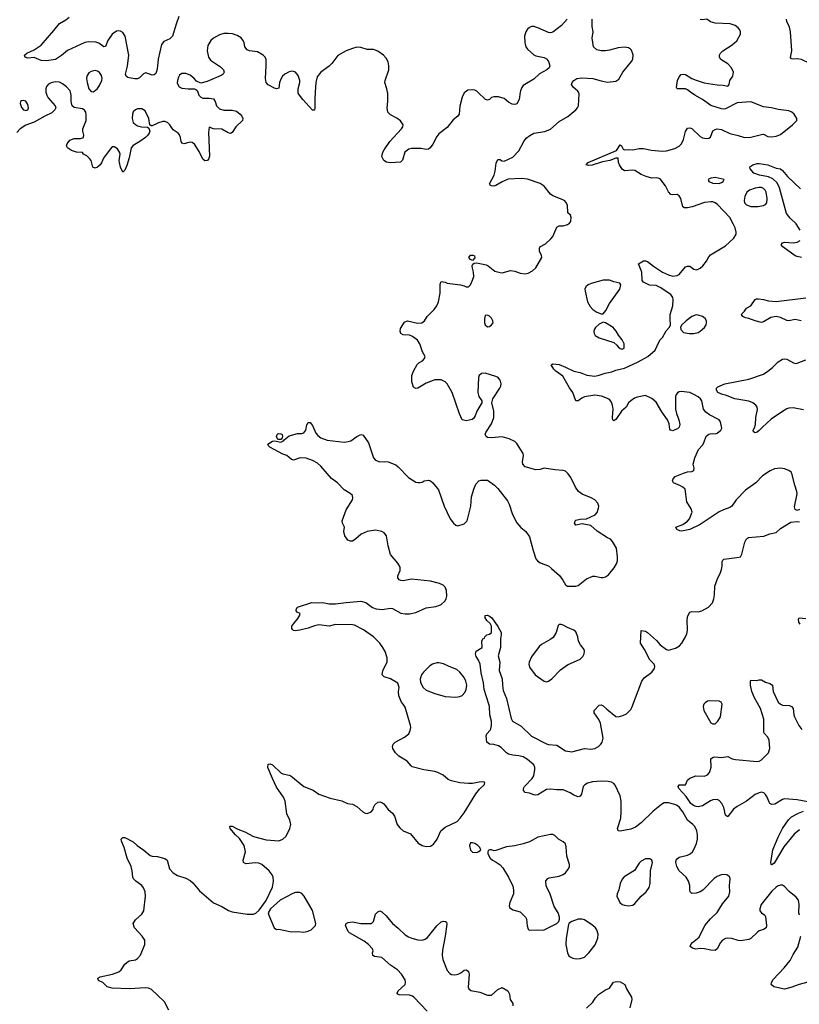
# Model space of a CAD drawing. Header units: inches. Extents: x 1603819 to 1745079, y 385938 to 533966.
# Tile 144 of 256: x 1618693 to 1626090, y 471343 to 480686. Entities that reach past the tile are written whole.
import ezdxf

# ---------------------------------------------------------------- set-up
doc = ezdxf.new("R2010")
doc.units = ezdxf.units.IN
doc.header["$MEASUREMENT"] = 0
for name, color, linetype in [('B6417', 7, 'Continuous'), ('B6418', 7, 'Continuous'), ('B6427', 7, 'Continuous'), ('B6428', 7, 'Continuous')]:
    doc.layers.add(name, color=color, linetype=linetype)

msp = doc.modelspace()

# ---------------------------------------------------------------- linework, layer by layer
at = {"layer": 'B6417', "color": 5, "elevation": 480}
for points in [[(1618941.3, 480000), (1618949.3, 479969.3), (1618964.2, 479944.2), (1619030.6, 479870), (1619036.3, 479850), (1619027.3, 479830), (1618997.7, 479802.3), (1618930, 479771.2), (1618830, 479715.6), (1618750, 479685.2), (1618696, 479650), (1618664.9, 479615.1)], [(1620000, 479703.3), (1619997.5, 479702.5), (1619950, 479678), (1619940.4, 479680.4), (1619928.4, 479688.4), (1619918, 479750), (1619882.6, 479822.6), (1619850, 479841.1), (1619810, 479839.2), (1619790, 479829.7), (1619770, 479811.2), (1619762, 479790), (1619758.9, 479750), (1619770, 479710.8), (1619790, 479690.5), (1619810, 479679.5), (1619849.5, 479670.5), (1619905.4, 479665.4), (1619918, 479658), (1619926, 479630), (1619920.7, 479610), (1619907.3, 479590), (1619885.5, 479570), (1619834, 479530), (1619770, 479493.3), (1619749.1, 479470.9), (1619730, 479375.3), (1619710, 479304), (1619690, 479258), (1619670, 479238), (1619650, 479288), (1619639.7, 479330), (1619637.4, 479350), (1619645.7, 479410), (1619639.7, 479430), (1619620, 479460), (1619590, 479479.5), (1619570, 479479.3), (1619550, 479458), (1619487.2, 479372.8), (1619470, 479329), (1619457.3, 479310), (1619430, 479286), (1619410, 479277.2), (1619387.7, 479287.7), (1619369.6, 479349.6), (1619356, 479370), (1619330, 479393.2), (1619298, 479410), (1619290, 479426), (1619231.6, 479428.4), (1619184.8, 479444.8), (1619145.2, 479470), (1619137.2, 479490), (1619142.7, 479510), (1619170, 479542), (1619210, 479559.1), (1619270, 479558.8), (1619297.2, 479570), (1619302.7, 479590), (1619292.3, 479630), (1619292.3, 479650), (1619323.5, 479730), (1619324.2, 479784.2), (1619319.5, 479810), (1619307.7, 479827.7), (1619290, 479839.5), (1619210, 479852.3), (1619190, 479869), (1619180.5, 479910), (1619179.7, 479970), (1619174.2, 480000)], [(1620000, 471429.8), (1619943.3, 471483.3), (1619915.5, 471495.5), (1619890, 471499.3), (1619730, 471490.9), (1619570, 471497), (1619522, 471510), (1619482, 471550), (1619439, 471570), (1619435.3, 471590), (1619457.5, 471602.5), (1619571.9, 471628.1), (1619632.3, 471650), (1619655.1, 471670), (1619690, 471722.8), (1619710, 471740.7), (1619730, 471754.8), (1619790, 471764.7), (1619810, 471778), (1619839, 471810), (1619881.2, 471910), (1619881.2, 471950), (1619856, 471990), (1619781.2, 472070), (1619769.2, 472110), (1619790, 472144.7), (1619850, 472198), (1619869, 472230), (1619887.8, 472367.8), (1619884, 472410), (1619866.8, 472446.8), (1619850, 472469.6), (1619795.1, 472510), (1619773.4, 472533.4), (1619766.6, 472550), (1619759.5, 472610), (1619749.6, 472649.6), (1619712.7, 472730), (1619683.7, 472830), (1619657.2, 472890), (1619655.3, 472910), (1619670, 472924.7), (1619690, 472926), (1619770, 472884.9), (1619808.7, 472848.7), (1619870, 472806), (1619930, 472756.4), (1619950, 472748.4), (1620000, 472744.5)]]:
    msp.add_lwpolyline(points, dxfattribs=at)
msp.add_lwpolyline([(1618730, 479919.3), (1618710, 479917.2), (1618701, 479910), (1618697.3, 479890), (1618710, 479852), (1618730, 479831.3), (1618750, 479824.7), (1618770, 479832), (1618775.1, 479850), (1618770, 479882), (1618750, 479912)], close=True, dxfattribs=at)
at = {"layer": 'B6418', "color": 5}
for points, elevation in [([(1620000, 480244.8), (1619995.4, 480204.6), (1619985.5, 480174.5), (1619970, 480163.7), (1619950, 480160.7), (1619890, 480180.7), (1619868.7, 480171.3), (1619830, 480136), (1619810, 480126.6), (1619784.1, 480124.1), (1619730, 480133.2), (1619717.2, 480137.2), (1619702, 480150), (1619697.2, 480170), (1619714, 480246), (1619729.7, 480350.3), (1619692.8, 480530), (1619670, 480565.4), (1619650, 480578.3), (1619630, 480580.5), (1619610, 480576.3), (1619570.2, 480549.8), (1619528, 480490), (1619506.8, 480433.2), (1619490, 480429.4), (1619443.1, 480463.1), (1619414.6, 480474.6), (1619350, 480476.9), (1619310, 480469.6), (1619145.5, 480394.5), (1619090, 480346.6), (1619031, 480310), (1619010, 480304.2), (1618950, 480296), (1618898, 480298), (1618830, 480329), (1618770, 480322), (1618745.2, 480330), (1618737.2, 480350), (1618761.2, 480370), (1618830, 480401.3), (1618895.9, 480444.1), (1619017.4, 480582.6), (1619069.6, 480650), (1619130, 480684.6), (1619161.3, 480710)], 460), ([(1619174.2, 480000), (1619172.4, 480010), (1619135.8, 480050), (1619097.9, 480077.9), (1619070, 480092.1), (1619030, 480095.4), (1618990, 480088.1), (1618965.4, 480074.6), (1618947.6, 480052.4), (1618940.2, 480030), (1618941, 480001), (1618941.3, 480000)], 480)]:
    msp.add_lwpolyline(points, dxfattribs=dict(at, elevation=elevation))
at = {"layer": 'B6418', "color": 5, "elevation": 480}
msp.add_lwpolyline([(1619410, 480203.1), (1619370, 480196), (1619350, 480182), (1619330.3, 480150), (1619326.5, 480130), (1619331.5, 480091.5), (1619350, 480031), (1619370, 480006), (1619390, 480002.8), (1619410, 480014), (1619430, 480033), (1619450, 480060.5), (1619473.1, 480110), (1619475.8, 480130), (1619470, 480155.6), (1619450, 480184.7), (1619430, 480199.1)], close=True, dxfattribs=at)
at = {"layer": 'B6427', "color": 5}
for points, elevation in [([(1620000, 472744.5), (1620010, 472743.8), (1620070, 472727.3), (1620090.6, 472710), (1620115.3, 472630), (1620148.4, 472590), (1620190, 472565.3), (1620270, 472539.3), (1620310, 472519.1), (1620335.8, 472495.8), (1620398.3, 472418.3), (1620530, 472307.3), (1620610, 472270.6), (1620674, 472234), (1620710, 472220.5), (1620850, 472197.1), (1620910, 472199.1), (1620931.7, 472208.3), (1620964.5, 472235.5), (1621031.6, 472328.4), (1621090, 472456), (1621100.5, 472510), (1621098.7, 472550), (1621089.6, 472570), (1621060.7, 472610), (1620989.7, 472669.7), (1620961, 472681), (1620930, 472685.6), (1620837.5, 472677.5), (1620817.2, 472690), (1620814.5, 472710), (1620835.4, 472790), (1620821.8, 472850), (1620776.8, 472916.8), (1620740.5, 472950), (1620689.6, 473010), (1620686.6, 473030), (1620690, 473034), (1620710, 473033.4), (1620763.4, 473003.4), (1620830, 472978.7), (1620910, 472934.6), (1621030, 472903.7), (1621150, 472894), (1621190, 472910.4), (1621221.1, 472938.9), (1621257.2, 473010), (1621265.1, 473050), (1621256.1, 473090), (1621228.7, 473150), (1621212.6, 473270), (1621195.4, 473310), (1621130, 473402.9), (1621090, 473486.6), (1621047.3, 473590), (1621050, 473622), (1621070, 473624.7), (1621090, 473616), (1621170, 473540.7), (1621190, 473530.6), (1621250, 473518), (1621266, 473510), (1621390, 473410.5), (1621475.6, 473375.6), (1621530, 473336), (1621639.9, 473299.9), (1621750, 473273.4), (1621802, 473250), (1621850, 473242), (1621890, 473220.7), (1621946.8, 473170), (1621970, 473157.3), (1621990, 473154), (1622029, 473170), (1622045.2, 473190), (1622050, 473212), (1622063.2, 473236.8), (1622090, 473262), (1622110, 473264.7), (1622130, 473258), (1622146.4, 473246.4), (1622190, 473191), (1622230, 473158), (1622247.9, 473127.9), (1622275.5, 473050), (1622298.3, 473018.3), (1622330, 472990.5), (1622399.5, 472959.5), (1622473, 472873), (1622510.5, 472850.5), (1622550, 472839.1), (1622590, 472844.9), (1622618.4, 472861.6), (1622654, 472910), (1622689, 472990), (1622730, 473024.7), (1622842, 473078), (1622872.1, 473107.9), (1622910, 473158.8), (1623020.8, 473339.2), (1623055.9, 473384.1), (1623104, 473430), (1623107.3, 473447.3), (1623093.2, 473453.2), (1623052.5, 473452.5), (1622990, 473438), (1622950, 473437.6), (1622870, 473446), (1622790, 473462.9), (1622756.6, 473476.6), (1622710, 473517.6), (1622661.3, 473541.3), (1622630, 473551.1), (1622528.5, 473568.5), (1622418, 473598), (1622406, 473606), (1622369.5, 473649.5), (1622290, 473697.2), (1622259, 473730), (1622234, 473770), (1622229.2, 473790), (1622235.3, 473810), (1622255.3, 473830), (1622342.5, 473877.5), (1622384, 473910), (1622398.9, 473941.1), (1622404.5, 473970), (1622402, 473990), (1622350, 474162), (1622331.8, 474191.8), (1622314, 474210), (1622289.3, 474270), (1622285.2, 474310), (1622294, 474350), (1622279, 474390), (1622211.4, 474431.4), (1622151.9, 474451.9), (1622133.2, 474470), (1622138, 474510), (1622178, 474590), (1622178, 474630), (1622159.5, 474690), (1622139.6, 474730), (1622109.6, 474770), (1622048.2, 474830), (1621955.5, 474895.5), (1621870, 474939.8), (1621850, 474944.8), (1621690, 474946.3), (1621630, 474931.6), (1621530, 474942.4), (1621490, 474935.6), (1621430, 474912.3), (1621350, 474892.7), (1621306, 474886), (1621289.3, 474889.3), (1621280.2, 474900.2), (1621275.3, 474910), (1621275.3, 474930), (1621302, 474970), (1621326, 474994), (1621349, 475030), (1621354, 475050), (1621324.2, 475064.2), (1621316.6, 475076.6), (1621315.1, 475090), (1621329.9, 475110.1), (1621463.8, 475156.2), (1621530, 475151.7), (1621570, 475155.2), (1621630, 475143.2), (1621690, 475143.2), (1621790, 475157.3), (1621930, 475167.2), (1621976, 475156), (1622039.1, 475110), (1622075.1, 475095.1), (1622131.9, 475088.1), (1622210, 475102), (1622230, 475099.5), (1622310, 475054.6), (1622350, 475048), (1622390, 475049.2), (1622450, 475061.5), (1622550, 475105.3), (1622641.7, 475118.3), (1622670, 475126.7), (1622690, 475138.4), (1622727, 475170), (1622737.6, 475190), (1622744.7, 475215.3), (1622743, 475270), (1622730, 475300.9), (1622710, 475319.7), (1622675.2, 475335.2), (1622590, 475358.3), (1622410, 475377.3), (1622330, 475361.6), (1622310, 475363.6), (1622291.8, 475371.8), (1622279.3, 475390), (1622282, 475410), (1622301.5, 475458.5), (1622302.7, 475490), (1622279.5, 475530), (1622211, 475611), (1622187.2, 475692.8), (1622173.6, 475790), (1622150, 475818), (1622130, 475829.5), (1622070, 475841.3), (1621990, 475831.1), (1621934.1, 475805.9), (1621881.4, 475758.6), (1621850, 475738), (1621830, 475738), (1621806.6, 475746.6), (1621777.2, 475790), (1621769.3, 475830), (1621773.2, 475870), (1621754, 475910), (1621752.7, 475930), (1621790, 476036), (1621851.5, 476130), (1621853.6, 476150), (1621849.4, 476170), (1621829.3, 476190), (1621770, 476226), (1621709.5, 476290), (1621650, 476331.5), (1621551.2, 476451.2), (1621518.2, 476478.2), (1621470, 476504.9), (1621410, 476525), (1621352.6, 476527.4), (1621290, 476507.6), (1621271.9, 476511.9), (1621228.7, 476550), (1621190, 476562), (1621065.2, 476630), (1621048, 476650), (1621056.5, 476663.5), (1621090, 476686.8), (1621111.6, 476691.6), (1621170, 476676), (1621197.2, 476690), (1621201.5, 476698.5), (1621250, 476737.3), (1621330, 476760.7), (1621370, 476761), (1621390, 476766), (1621409, 476790), (1621418.6, 476841.4), (1621430, 476864.7), (1621450, 476862.8), (1621470, 476834.8), (1621503.2, 476763.2), (1621520.7, 476740.7), (1621550, 476718.4), (1621610, 476694.9), (1621770, 476678), (1621810, 476683), (1621834, 476690), (1621890, 476730.8), (1621930, 476751), (1621950, 476744.7), (1622001, 476670), (1622051, 476530), (1622070, 476506), (1622110.9, 476490.9), (1622150, 476494.8), (1622190, 476491), (1622262, 476462), (1622284.7, 476444.7), (1622381.7, 476341.7), (1622450, 476299.1), (1622470, 476293.4), (1622490, 476294), (1622510, 476298.8), (1622530, 476310.7), (1622570, 476317.3), (1622590, 476310.7), (1622612.1, 476292.1), (1622664.9, 476224.9), (1622719.5, 476070), (1622777.4, 475950), (1622810, 475908.2), (1622830, 475890.4), (1622850, 475884.9), (1622910, 475903.1), (1622936.9, 475930), (1622973.6, 476070), (1622980.1, 476159.9), (1623001.2, 476230), (1623021.5, 476278.5), (1623050, 476311.3), (1623070, 476318), (1623130, 476318), (1623198, 476270), (1623230, 476238), (1623321.1, 476121.1), (1623337.3, 476090), (1623367.7, 475990), (1623410, 475911), (1623448.6, 475868.6), (1623494, 475830), (1623530, 475778), (1623563.8, 475650), (1623590.8, 475570.8), (1623604.7, 475550), (1623630.9, 475530.9), (1623710, 475502.8), (1623739.9, 475479.9), (1623813.2, 475413.2), (1623847.1, 475367.1), (1623870, 475322), (1623890, 475311.3), (1623969.3, 475310.7), (1623990, 475317.3), (1624070, 475382), (1624130, 475404.9), (1624150, 475404.9), (1624210, 475392.2), (1624230, 475392.2), (1624250, 475398.4), (1624280.1, 475419.9), (1624334.3, 475485.7), (1624356.2, 475523.8), (1624363.5, 475550), (1624365.4, 475590), (1624354, 475670), (1624316.2, 475736.2), (1624297, 475757), (1624269, 475770), (1624172.9, 475832.9), (1624110, 475886.6), (1624030, 475901.2), (1623970, 475889.4), (1623955.3, 475910), (1623962, 475930), (1623970, 475936), (1624010, 475946), (1624069.4, 475950.6), (1624152.5, 475987.5), (1624173.2, 476010), (1624185.2, 476050), (1624186, 476070), (1624177.5, 476097.5), (1624149, 476130), (1624115.3, 476150), (1624030, 476184.5), (1623996, 476210), (1623967, 476250), (1623922.7, 476342.7), (1623898, 476378), (1623870, 476401.2), (1623849.5, 476409.5), (1623770, 476415.1), (1623670, 476431.8), (1623630, 476418), (1623590, 476414), (1623490, 476444.5), (1623466.6, 476470), (1623463.7, 476490), (1623472.7, 476550), (1623469.2, 476570), (1623410, 476664), (1623390, 476685.2), (1623338, 476710), (1623270, 476729.3), (1623170, 476717.2), (1623130, 476722), (1623118, 476730), (1623108, 476750), (1623115.3, 476770), (1623169.6, 476850.4), (1623192, 476910), (1623192, 476970), (1623173.2, 477050), (1623181.2, 477090), (1623249.6, 477190), (1623258.7, 477210), (1623260.5, 477230), (1623255.2, 477255.2), (1623249.4, 477270), (1623232.7, 477290), (1623210, 477301.6), (1623110, 477332.9), (1623074.8, 477330), (1623052.2, 477310), (1623046.3, 477290), (1623040.4, 477150), (1623050.4, 477110.4), (1623078, 477070), (1623078, 477050), (1623028.5, 476971.5), (1623013.7, 476926.3), (1622998, 476902), (1622986.4, 476893.6), (1622930, 476879), (1622890, 476888.7), (1622865.8, 476945.8), (1622794.7, 477150), (1622750, 477229.6), (1622729.6, 477250), (1622690, 477268.7), (1622630.2, 477269.8), (1622550, 477238.4), (1622470, 477189.3), (1622450, 477185.2), (1622430, 477199), (1622414.5, 477250), (1622414.5, 477310), (1622429.7, 477350.3), (1622464.4, 477415.6), (1622479, 477430), (1622515.3, 477450), (1622534, 477470), (1622539, 477490), (1622514.2, 477534.2), (1622489.6, 477610), (1622465.6, 477645.6), (1622419.8, 477679.8), (1622390, 477694), (1622330, 477696.2), (1622310, 477709.4), (1622302.4, 477730), (1622304.4, 477755.6), (1622343.3, 477816.7), (1622372, 477828), (1622466.1, 477806.1), (1622509.7, 477810.3), (1622532.3, 477830), (1622558, 477870), (1622624.8, 477935.2), (1622649, 477971), (1622666.4, 478010), (1622681, 478090), (1622682.7, 478177.3), (1622690, 478202), (1622730, 478197.3), (1622750, 478187.7), (1622874, 478170), (1622910, 478161), (1622930, 478151), (1622950, 478151.3), (1622960.2, 478159.8), (1622970, 478171.3), (1622990, 478214.8), (1623001.1, 478250), (1622999.7, 478290), (1622987.8, 478330), (1622987, 478350), (1622992.5, 478367.5), (1623004.7, 478375.3), (1623030, 478378), (1623119.6, 478359.6), (1623138.8, 478350), (1623200.3, 478300.3), (1623250, 478286), (1623270, 478284.4), (1623350, 478307.7), (1623390, 478300.5), (1623441.4, 478281.4), (1623490, 478275.3), (1623518.5, 478281.5), (1623557.7, 478302.3), (1623589.7, 478330.3), (1623646, 478430), (1623644, 478450), (1623625.2, 478490), (1623624, 478510), (1623629, 478530), (1623681.8, 478558.2), (1623733, 478607), (1623752.1, 478630), (1623790, 478717.3), (1623810, 478730.6), (1623850, 478730.7), (1623890, 478742), (1623910, 478754.8), (1623920.9, 478770), (1623926, 478810), (1623917.2, 478830), (1623892.7, 478852.7), (1623890, 478926), (1623875.5, 478955.5), (1623866, 478966), (1623839.6, 478979.6), (1623750, 479014), (1623730, 479032), (1623670, 479107.3), (1623630, 479133), (1623510, 479173.3), (1623450, 479179.4), (1623326.6, 479173.4), (1623271.5, 479148.5), (1623210, 479112.3), (1623192.1, 479107.9), (1623168, 479110), (1623156.5, 479116.5), (1623149.3, 479130), (1623193, 479210), (1623205.1, 479250), (1623214, 479326), (1623230, 479361), (1623250, 479361), (1623268.1, 479348.1), (1623290, 479344), (1623370, 479382), (1623430, 479440.7), (1623474.5, 479530), (1623499.3, 479560.7), (1623531.3, 479588.7), (1623570, 479610.4), (1623674.1, 479625.8), (1623730, 479648.5), (1623810, 479720.5), (1623893.4, 479766.6), (1623969.3, 479830), (1623985.2, 479850), (1623993.2, 479870), (1624002, 479982), (1623993.8, 480000)], 480), ([(1620381.3, 480000), (1620393.4, 479970), (1620411, 479950), (1620430, 479943.1), (1620490, 479942.4), (1620530, 479935.5), (1620548, 479910), (1620559.5, 479870), (1620590, 479841.1), (1620630, 479828.7), (1620710, 479828), (1620750, 479817.3), (1620786, 479790), (1620801, 479770), (1620811, 479750), (1620806, 479730), (1620742, 479670), (1620710, 479615.3), (1620693.4, 479606.6), (1620670, 479612.3), (1620610, 479647.6), (1620531.7, 479651.7), (1620490, 479666), (1620485.2, 479614.8), (1620494, 479390), (1620488.2, 479370), (1620473.4, 479350), (1620450, 479345.6), (1620430, 479362.9), (1620396.4, 479436.4), (1620350, 479506), (1620330, 479521.3), (1620310, 479524.2), (1620250, 479509.6), (1620234.8, 479514.8), (1620224.5, 479530), (1620218.7, 479570), (1620210, 479595.1), (1620197, 479610), (1620150, 479640.7), (1620116.4, 479690), (1620095.6, 479710), (1620070, 479721.3), (1620050, 479719.6), (1620000, 479703.3)], 480), ([(1621496.7, 480000), (1621492.8, 479932.8), (1621493.8, 479846.2), (1621490, 479828.7), (1621471, 479829), (1621379.3, 479930), (1621346, 479970), (1621336, 479990), (1621335.6, 480000)], 480), ([(1622920.3, 480000), (1622908.5, 479991.5), (1622890.6, 479950), (1622867.1, 479867.1), (1622861, 479790), (1622850.8, 479770), (1622804.9, 479735.1), (1622750, 479662.7), (1622670, 479602.7), (1622650, 479577.2), (1622613.3, 479506.7), (1622588.5, 479471.5), (1622570, 479458), (1622550, 479455.1), (1622502.9, 479462.9), (1622455.5, 479464.5), (1622410, 479463.7), (1622383.4, 479456.6), (1622347.3, 479430), (1622325.2, 479354.8), (1622306.8, 479333.2), (1622210, 479326.6), (1622173.6, 479333.6), (1622148.9, 479348.9), (1622129, 479389), (1622139, 479430), (1622149.2, 479450), (1622205.1, 479530), (1622315.4, 479650), (1622326.3, 479670), (1622329.6, 479690), (1622306.7, 479726.7), (1622271.2, 479751.2), (1622210, 479783.6), (1622186.3, 479810), (1622178.7, 479850), (1622186.3, 479910), (1622185.4, 479990), (1622183.3, 480000)], 480), ([(1623441.7, 480000), (1623432.4, 479927.6), (1623410.4, 479889.6), (1623390, 479880.9), (1623363.9, 479883.9), (1623330, 479903.7), (1623290, 479939.5), (1623234.8, 479954.8), (1623190, 479956), (1623170.7, 479949.3), (1623150, 479929.2), (1623130, 479924), (1623111.1, 479928.9), (1623038.9, 480000)], 480), ([(1626090, 476038), (1626069.3, 476029.3), (1626050, 476038), (1626045.1, 476065.1), (1626068.5, 476188.5), (1626067.3, 476210), (1626045.6, 476270), (1626019.8, 476379.8), (1626011.9, 476391.9), (1625989.8, 476409.8), (1625950, 476425.3), (1625910, 476430.8), (1625854.6, 476425.4), (1625813.7, 476406.3), (1625740.9, 476359.1), (1625675.8, 476290), (1625579.1, 476220.9), (1625491.7, 476130), (1625450, 476069.6), (1625430, 476058), (1625370, 476036.8), (1625330, 476015.1), (1625150, 475895.4), (1625049.7, 475849.7), (1624972.7, 475832.7), (1624955.1, 475835.1), (1624928.7, 475850), (1624918, 475870), (1624984.9, 475895.1), (1625030, 475927.7), (1625047, 475950), (1625072.7, 476012.7), (1625063.2, 476043.2), (1625023.7, 476110), (1625005.2, 476230), (1624985.2, 476250), (1624963.3, 476263.3), (1624895.3, 476290), (1624886, 476310), (1624892.7, 476330), (1624913.2, 476350), (1624990, 476383), (1625030, 476396.3), (1625070, 476399.1), (1625089, 476410), (1625093.2, 476430), (1625083.7, 476470), (1625099.1, 476530), (1625132.3, 476607.7), (1625170, 476648), (1625184.2, 476670), (1625207, 476733), (1625230, 476753), (1625242.7, 476757.3), (1625270, 476760.5), (1625290, 476756.3), (1625310, 476762), (1625345.2, 476790), (1625355.3, 476810), (1625341.2, 476870), (1625329.5, 476889.5), (1625236.5, 476936.5), (1625201.4, 476961.4), (1625181.8, 476990), (1625164.5, 477070), (1625150.8, 477090), (1625130, 477106.2), (1625090, 477130.5), (1625050, 477147.2), (1624970, 477158.4), (1624950, 477156.5), (1624933.5, 477146.5), (1624921.3, 477130), (1624915.9, 477110), (1624913.7, 476990), (1624923.1, 476950), (1624947, 476890), (1624956.4, 476843.6), (1624950, 476819), (1624934.6, 476805.4), (1624910, 476793.2), (1624890, 476785.2), (1624868, 476790), (1624862, 476802), (1624855.6, 476850), (1624839.7, 476890), (1624785.1, 476965.1), (1624730, 477057.6), (1624690, 477092.8), (1624630, 477118.7), (1624550, 477103), (1624526.1, 477093.9), (1624490.2, 477069.8), (1624470, 477049.5), (1624446.4, 477010), (1624401.3, 476970), (1624350, 476892.7), (1624330, 476881.2), (1624321.2, 476890), (1624318.4, 476910), (1624322, 476990), (1624318.7, 477030), (1624304.5, 477064.5), (1624285, 477085), (1624213, 477113), (1624150, 477122.3), (1624052.4, 477107.6), (1624025.1, 477094.9), (1623990, 477069.3), (1623970, 477069), (1623942, 477150), (1623910, 477193.6), (1623844.9, 477304.9), (1623778, 477350), (1623759.5, 477370), (1623735.3, 477410), (1623750, 477421), (1623810, 477414), (1623871.3, 477390), (1623950, 477351), (1624010, 477338), (1624072.7, 477312.7), (1624150, 477304.9), (1624190, 477312.6), (1624247.2, 477332.8), (1624310, 477344.5), (1624350, 477361.8), (1624430, 477380.9), (1624559.3, 477440.7), (1624651.2, 477490), (1624720.4, 477550), (1624755.2, 477624.8), (1624770, 477647.7), (1624792.3, 477670), (1624827.5, 477732.5), (1624859, 477770), (1624869, 477790), (1624863.7, 477843.7), (1624865.1, 477890), (1624889.8, 477970.2), (1624893.5, 478030), (1624889.8, 478050), (1624870, 478077.8), (1624770, 478145), (1624730, 478164.8), (1624667.8, 478167.8), (1624610, 478196), (1624599.5, 478210), (1624596.9, 478290), (1624564, 478370), (1624610, 478397.3), (1624630, 478398), (1624650, 478390.4), (1624706.2, 478346.2), (1624790, 478290.2), (1624850, 478263.9), (1624890, 478252.4), (1624930, 478258.3), (1624950.7, 478269.3), (1625010, 478340.5), (1625030, 478348.2), (1625050, 478346), (1625090, 478319.5), (1625110, 478314), (1625130, 478317.6), (1625150, 478328.4), (1625174, 478350), (1625210, 478394), (1625230, 478434.8), (1625245.4, 478454.6), (1625390, 478542), (1625467.2, 478612.8), (1625489.7, 478650.3), (1625490.9, 478670), (1625479.8, 478710), (1625462.8, 478750), (1625429, 478809), (1625314, 478934), (1625289.7, 478949.7), (1625270, 478957.6), (1625250, 478958.7), (1625190, 478951.2), (1625071.8, 478911.8), (1625030, 478900.7), (1625000.7, 478900.7), (1624985.2, 478910), (1624964, 478990), (1624950, 479015.3), (1624930, 479028.7), (1624890, 479024), (1624870, 479028.7), (1624850, 479054), (1624818.7, 479110), (1624770, 479175.1), (1624750, 479184.2), (1624730, 479186), (1624690, 479182.4), (1624637, 479197), (1624590, 479216.2), (1624530, 479256.2), (1624510, 479259.6), (1624430, 479252.7), (1624410, 479269), (1624383, 479310), (1624374.3, 479330), (1624370, 479374), (1624350, 479371.8), (1624291, 479349), (1624220.8, 479339.2), (1624125.4, 479305.4), (1624090, 479302.9), (1624068.1, 479308.1), (1624085.2, 479330), (1624353.8, 479446.2), (1624390, 479498), (1624402, 479490), (1624418, 479458), (1624431, 479451), (1624465.4, 479454.6), (1624510, 479452), (1624570, 479463.1), (1624610, 479465.3), (1624688.2, 479448.2), (1624790, 479440.2), (1624830, 479443.1), (1624910, 479465.3), (1624950, 479486), (1624971.9, 479508.1), (1624991.1, 479550), (1625010, 479626), (1625030, 479656), (1625050, 479661), (1625070, 479654.8), (1625150, 479578), (1625170, 479566.4), (1625210, 479559.3), (1625230, 479562), (1625247.3, 479572.7), (1625270, 479630.7), (1625290, 479646), (1625310, 479650.3), (1625350, 479644.6), (1625430, 479606), (1625510, 479587.2), (1625570, 479567), (1625630, 479571.8), (1625730, 479598.3), (1625750, 479599.5), (1625790, 479579.5), (1625830, 479574), (1625870, 479580.9), (1625910, 479597), (1626025.1, 479690), (1626065.2, 479730), (1626066, 479750), (1626041.6, 479790), (1626018.4, 479810), (1625990, 479822.8), (1625890, 479835), (1625826, 479850), (1625750, 479861), (1625630, 479907.5), (1625501.3, 479898.7), (1625390, 479841.7), (1625370, 479837.7), (1625350, 479839.8), (1625250, 479872.6), (1625170, 479928.7), (1625097, 479970), (1625058.3, 480000)], 460), ([(1626097, 478690), (1626060.8, 478750), (1626002.4, 478802.4), (1625968, 478848), (1625903, 479090), (1625878.2, 479138.2), (1625837.1, 479177.1), (1625796.8, 479196.8), (1625712.2, 479212.2), (1625659, 479230), (1625622.7, 479270), (1625621.2, 479290), (1625648.7, 479310), (1625690, 479321.6), (1625710, 479322.4), (1625791.6, 479308.4), (1625870, 479278.9), (1625910, 479270.3), (1625930, 479254.6), (1625978.4, 479198.4), (1626102.2, 479082.2)], 440), ([(1626110, 478431), (1626070, 478438.5), (1626050, 478447.1), (1625931.8, 478530), (1625918.4, 478550), (1625930, 478570.5), (1625950, 478576.4), (1626030, 478567.6), (1626070, 478575.6), (1626096.9, 478590)], 440), ([(1626106.9, 477830), (1626050, 477840.2), (1625990, 477829.2), (1625970, 477830.6), (1625910, 477861), (1625870, 477869.4), (1625820.7, 477859.3), (1625750, 477818), (1625730, 477813.5), (1625670, 477828.7), (1625610, 477852.3), (1625578, 477858), (1625555.3, 477870), (1625542, 477890), (1625544, 477896), (1625570, 477922), (1625588.7, 477950), (1625630, 477971), (1625669.4, 478030.6), (1625683.3, 478036.7), (1625702.9, 478037.1), (1625750, 478032.2), (1625797.7, 478017.7), (1625870, 478013.8), (1626150, 478047.9)], 440), ([(1626130, 476983.5), (1626030, 477002), (1625990, 476999.8), (1625970, 476992.4), (1625930, 476969.8), (1625823.7, 476896.3), (1625738.8, 476821.2), (1625710, 476789.4), (1625690, 476772.7), (1625670, 476766.6), (1625656.5, 476776.5), (1625652.7, 476790), (1625665.9, 476814.1), (1625675.1, 476844.9), (1625677.2, 476910), (1625691.6, 476988.4), (1625689.8, 477010), (1625677.2, 477030), (1625649.4, 477049.4), (1625610, 477064.9), (1625477, 477090), (1625390, 477122.9), (1625359.3, 477130), (1625316, 477150), (1625304, 477170), (1625304, 477190), (1625316.5, 477203.5), (1625382, 477230), (1625610, 477275.8), (1625750, 477323.9), (1625791.8, 477350), (1625834.8, 477385.2), (1625890, 477441.3), (1625930, 477464.4), (1625950, 477468.2), (1625970, 477466), (1626036, 477430), (1626050, 477424.9), (1626070, 477425.7), (1626150, 477458.4)], 440), ([(1626091.6, 472190), (1626084.2, 472210), (1626088.4, 472290), (1626081.3, 472330), (1626059.1, 472359.1), (1625993.8, 472413.8), (1625950, 472460.5), (1625930, 472472.3), (1625910, 472473.3), (1625890, 472467.1), (1625870, 472453.7), (1625830, 472415.1), (1625728.4, 472290), (1625714, 472250), (1625716.5, 472230), (1625730, 472210.4), (1625762, 472190), (1625770, 472176), (1625777.6, 472090), (1625775.5, 472070), (1625750, 472051.8), (1625710, 472039.7), (1625692.1, 472027.9), (1625630, 471967.3), (1625610, 471958.4), (1625530, 471945.1), (1625510, 471947.6), (1625448.5, 471968.5), (1625411.1, 471971.1), (1625390, 471966.6), (1625361.6, 471950), (1625340.3, 471930), (1625310, 471869.2), (1625290, 471852.3), (1625250, 471855.1), (1625190, 471869.7), (1625150, 471871.6), (1625107.3, 471867.3), (1625075.5, 471875.5), (1625055.3, 471890), (1625059, 471910), (1625076, 471930), (1625138.6, 471981.4), (1625193, 472090), (1625245.5, 472154.5), (1625310, 472213.4), (1625362.2, 472297.8), (1625419.5, 472370), (1625429.6, 472410), (1625426.5, 472466.5), (1625433.8, 472533.8), (1625429.2, 472550), (1625409.5, 472569.5), (1625390, 472574), (1625348.9, 472571.1), (1625310, 472555.1), (1625283, 472537), (1625174, 472426), (1625150, 472409.6), (1625110, 472398), (1625070, 472394), (1625054, 472410), (1625049.3, 472430), (1625049.3, 472470), (1625039.3, 472510), (1625014.5, 472550), (1624949.7, 472610), (1624926.2, 472650), (1624917.1, 472690), (1624921.2, 472710), (1624930, 472724.2), (1624950, 472739.1), (1625030, 472757.4), (1625054, 472770), (1625075.8, 472790), (1625090, 472810.6), (1625115.4, 472870), (1625125.1, 472910), (1625124.7, 472950), (1625118, 472990), (1625098.7, 473030), (1625080.7, 473050), (1625029.6, 473090), (1624985.1, 473170), (1624954.3, 473210), (1624930, 473229.7), (1624910, 473238.5), (1624850, 473254), (1624806.6, 473253.4), (1624781.1, 473238.9), (1624704.2, 473175.8), (1624590, 473065.1), (1624536.1, 473023.9), (1624490, 473006), (1624390, 472984.5), (1624370, 472989.3), (1624364.5, 473010), (1624395.1, 473110), (1624400.5, 473170), (1624400.7, 473270), (1624390, 473322), (1624343.3, 473423.3), (1624330, 473439.5), (1624309, 473450), (1624277.6, 473457.6), (1624210, 473461.5), (1624126.9, 473453.1), (1624079.6, 473440.4), (1624053.5, 473426.5), (1624038.9, 473410), (1624021.7, 473338.3), (1624010, 473319.3), (1623990, 473312.7), (1623950, 473326), (1623914, 473350), (1623850, 473378.7), (1623790, 473376.9), (1623730, 473385.1), (1623690, 473380.7), (1623610, 473332), (1623590, 473326), (1623570, 473329.3), (1623530, 473346), (1623490, 473354), (1623473.2, 473373.2), (1623472.7, 473390), (1623482, 473410), (1623554.8, 473485.2), (1623571.2, 473510), (1623581.7, 473570), (1623580.4, 473590), (1623570, 473616.2), (1623510, 473666.9), (1623470, 473691.1), (1623430, 473702), (1623370, 473705.6), (1623330, 473716.9), (1623310, 473729.7), (1623260.9, 473780.9), (1623237.1, 473797.1), (1623190, 473809.7), (1623148.7, 473810), (1623123.7, 473830), (1623117.2, 473890), (1623124, 473910), (1623156.4, 473943.6), (1623162.8, 473957.2), (1623169.7, 473990), (1623169.7, 474030), (1623152.4, 474090), (1623149.8, 474170), (1623145.3, 474190), (1623101, 474330), (1623093.9, 474393.9), (1623070, 474488), (1623062, 474570), (1623045.2, 474610), (1623023.3, 474643.3), (1623018, 474670), (1623025.1, 474694.9), (1623082, 474730), (1623078, 474790), (1623086, 474810), (1623102, 474818), (1623106, 474830), (1623126, 474850), (1623150, 474854), (1623168, 474872), (1623169.2, 474930), (1623155.9, 474955.9), (1623125.6, 474985.6), (1623109.6, 475009.6), (1623108.4, 475031.6), (1623130, 475034.8), (1623150, 475026.8), (1623170.8, 475010), (1623230, 474926.8), (1623261.3, 474870), (1623262, 474850), (1623254.3, 474810), (1623254.3, 474730), (1623233.1, 474650), (1623248.2, 474588.2), (1623242.8, 474510), (1623270.3, 474430), (1623272.2, 474370), (1623280.4, 474320.4), (1623310, 474246), (1623356.4, 474056.4), (1623369.3, 474029.3), (1623450, 473982), (1623550, 473887.5), (1623690, 473816.1), (1623711.2, 473808.8), (1623790, 473801.1), (1623870, 473749.2), (1623930, 473738.4), (1624050, 473771.8), (1624110, 473765.5), (1624150, 473769.1), (1624185.1, 473790), (1624205.6, 473810), (1624218.7, 473830), (1624228, 473870), (1624202, 474010), (1624186.4, 474046.4), (1624144, 474110), (1624142, 474130), (1624190, 474181), (1624210, 474186), (1624230, 474174.8), (1624262.4, 474142.4), (1624350, 474072.7), (1624370, 474072.4), (1624416.6, 474083.4), (1624450, 474100.7), (1624490, 474141), (1624500.7, 474159.3), (1624594.5, 474410), (1624618.3, 474441.7), (1624690, 474493.4), (1624715.1, 474530), (1624718, 474550), (1624713.3, 474570), (1624672.3, 474612.3), (1624621.6, 474710), (1624583.7, 474770), (1624589.4, 474890.6), (1624630, 474884.9), (1624650, 474872.4), (1624735.4, 474795.4), (1624770, 474754), (1624828.7, 474708.7), (1624850, 474704.4), (1624870, 474708.4), (1624916.1, 474723.9), (1624954.3, 474745.7), (1624974, 474770), (1625009.7, 474830.3), (1625021.4, 474858.5), (1625029.6, 474890), (1625025.1, 474994.9), (1625031.6, 475028.4), (1625050, 475064.7), (1625070, 475070.7), (1625130, 475068), (1625163.9, 475076.1), (1625227, 475113), (1625266.9, 475153.1), (1625279.6, 475190), (1625286, 475230), (1625289.5, 475310), (1625316, 475390), (1625339.3, 475430), (1625352.7, 475470), (1625358.9, 475501.1), (1625358, 475542), (1625362.9, 475557.1), (1625372.3, 475567.7), (1625497.1, 475582.9), (1625530, 475590.8), (1625545.4, 475614.6), (1625572.7, 475730), (1625590, 475758.8), (1625608.1, 475771.9), (1625754.5, 475785.5), (1625810, 475806.8), (1625870, 475820.7), (1625910, 475857.3), (1626010, 475918.8), (1626070, 475926), (1626090, 475921)], 460), ([(1626097, 474950), (1626084.5, 474970), (1626080.9, 474999.1), (1626089.3, 475010.7), (1626150, 475004.4)], 440), ([(1626170, 473265.8), (1626070, 473281.9), (1625950, 473292.8), (1625930, 473287.8), (1625858, 473242), (1625830, 473237.6), (1625810, 473249.5), (1625802, 473262), (1625784.2, 473310), (1625770, 473334.5), (1625752.3, 473350), (1625730, 473354.5), (1625710, 473350.8), (1625670, 473333.5), (1625589.1, 473270), (1625499.3, 473220.7), (1625465.3, 473194.7), (1625410, 473125.2), (1625405.6, 473125.6), (1625390, 473138), (1625373.3, 473210), (1625355.1, 473250), (1625330, 473276.4), (1625310, 473285.8), (1625270, 473283.2), (1625246.2, 473273.8), (1625170, 473225.4), (1625130, 473217.5), (1625110, 473220.9), (1625086.3, 473230), (1625061, 473250), (1625015.1, 473315.1), (1624947.3, 473390), (1624939, 473410), (1624950, 473424.7), (1625010, 473424.7), (1625029, 473470), (1625050, 473490.4), (1625108, 473510), (1625190, 473506.4), (1625219.7, 473520.3), (1625237.1, 473542.9), (1625248.3, 473571.7), (1625251.7, 473591.7), (1625249.2, 473670.8), (1625272.9, 473687.1), (1625289.5, 473690.5), (1625350, 473684.9), (1625410, 473693.4), (1625453.7, 473673.7), (1625485.5, 473665.5), (1625690, 473645.7), (1625710, 473650.4), (1625730, 473663.1), (1625797.6, 473730), (1625809.6, 473770), (1625804.5, 473850), (1625790, 473877.2), (1625756.6, 473916.6), (1625752, 473930), (1625751.5, 474050), (1625722.9, 474150), (1625664.5, 474250), (1625638, 474310), (1625626, 474370), (1625625.2, 474410), (1625630, 474418), (1625685.6, 474414.4), (1625710, 474422.8), (1625730, 474422.8), (1625770, 474400.7), (1625810, 474386.8), (1625834.8, 474370), (1625841.6, 474310), (1625890, 474210.6), (1625910, 474192.4), (1625930, 474183.1), (1625998, 474178), (1626016, 474170), (1626030.7, 474150), (1626036.3, 474090), (1626044.9, 474070), (1626083.8, 473990), (1626114.4, 473950)], 440), ([(1626090, 472997.3), (1626042, 472958), (1625944.1, 472835.9), (1625850, 472682.7), (1625830, 472666), (1625824, 472670), (1625820.9, 472690), (1625839.7, 472810), (1625888.8, 472930), (1625928.6, 473011.4), (1625986.8, 473093.2), (1626016.8, 473123.3), (1626081.7, 473158.3), (1626130, 473174.3)], 440), ([(1622558.7, 471278.7), (1622431.7, 471411.7), (1622419.3, 471419.3), (1622390, 471429.7), (1622293.2, 471433.2), (1622280.2, 471440.2), (1622274, 471450), (1622284, 471470), (1622349.3, 471530), (1622354.5, 471550), (1622350, 471574), (1622315.6, 471630), (1622277.6, 471670), (1622210, 471715.1), (1622130, 471785.6), (1622058, 471798), (1622044.5, 471804.5), (1622041.2, 471830), (1622045.2, 471850), (1622039, 471870), (1622000.9, 471910), (1621961.5, 471941.5), (1621821.2, 472021.2), (1621810, 472035.3), (1621783.7, 472090), (1621789, 472110), (1621810, 472119.1), (1621850, 472124.9), (1621930, 472110.4), (1622030, 472110.7), (1622049.3, 472130), (1622070, 472198), (1622090, 472221), (1622110, 472231), (1622130, 472221), (1622170, 472184), (1622229, 472109), (1622284.5, 472064.5), (1622350, 472003), (1622382.9, 471982.9), (1622411.8, 471971.8), (1622470, 471955.8), (1622510, 471952.4), (1622539.4, 471960.6), (1622562.5, 471977.5), (1622650, 472086.8), (1622690, 472124.7), (1622710, 472132), (1622734, 472130), (1622742, 472122), (1622744.7, 472104.7), (1622730, 471988), (1622703.9, 471856.1), (1622701.3, 471810), (1622706.8, 471766.8), (1622750, 471664.4), (1622774.6, 471634.6), (1622790, 471626.7), (1622822.6, 471622.6), (1622852.3, 471627.7), (1622878.9, 471641.1), (1622910, 471667), (1622932.2, 471670), (1622950, 471654.9), (1622957.3, 471630), (1622947, 471507), (1622954, 471490), (1622974.6, 471474.6), (1623058.9, 471458.9), (1623130, 471430.8), (1623170, 471431), (1623230, 471484.7), (1623270, 471501), (1623324.7, 471470), (1623339.1, 471439.1), (1623347.3, 471390), (1623370.3, 471350.3), (1623371.7, 471330)], 460), ([(1626254, 471574), (1626087.8, 471532.2), (1626010, 471500.9), (1625950, 471486), (1625848.7, 471510), (1625824, 471530), (1625825.2, 471550), (1625841.2, 471578.8), (1625947, 471690), (1626001.7, 471758.3), (1626030, 471814.8), (1626074, 471886), (1626102.5, 471990)], 460), ([(1624070, 471306), (1624130, 471362.8), (1624155.3, 471404.7), (1624183.9, 471436.1), (1624250, 471480.7), (1624290, 471497.3), (1624327.9, 471552.1), (1624359.1, 471560.9), (1624390, 471556.5), (1624435.5, 471530), (1624450.7, 471490), (1624496.3, 471410), (1624502, 471390), (1624483, 471310)], 460), ([(1620106.8, 471286.8), (1620066.8, 471366.8), (1620000, 471429.8)], 480)]:
    msp.add_lwpolyline(points, dxfattribs=dict(at, elevation=elevation))
for points, elevation in [([(1625290, 479188), (1625250, 479181.3), (1625225.5, 479170), (1625230.8, 479150), (1625270, 479134.4), (1625329.4, 479130.6), (1625350, 479140.7), (1625368.7, 479150), (1625375.3, 479170)], 460), ([(1625710, 479094.2), (1625671.5, 479088.5), (1625617.3, 479070), (1625592.7, 479050), (1625572.4, 479010), (1625565.3, 478970), (1625570.5, 478950), (1625588, 478930), (1625630, 478914), (1625694.6, 478914.6), (1625750, 478922.4), (1625768, 478932), (1625780.7, 478950), (1625784.7, 478990), (1625774.8, 479050), (1625765.1, 479070), (1625750, 479085.1), (1625730, 479092.9)], 460), ([(1622990, 478402), (1622968.7, 478410), (1622953.2, 478430), (1622968.3, 478451.7), (1622993.4, 478453.4), (1623006.4, 478446.4), (1623010, 478428)], 480), ([(1624230, 478216.1), (1624115.8, 478184.2), (1624086.8, 478170), (1624062.8, 478150), (1624054.8, 478130), (1624057.3, 478110), (1624081.3, 478010), (1624104.7, 477964.7), (1624130, 477937.1), (1624170, 477910.5), (1624210, 477894.8), (1624230, 477896), (1624254.3, 477925.7), (1624290, 477992.7), (1624387.8, 478130), (1624397, 478170), (1624387.2, 478187.2), (1624330, 478199.7), (1624290, 478215.6)], 480), ([(1623130, 477882), (1623110, 477878), (1623102.8, 477850), (1623104, 477810), (1623110, 477792), (1623130, 477771.3), (1623150, 477776), (1623168.7, 477790), (1623184, 477810), (1623182, 477830), (1623170, 477855.3), (1623150, 477874)], 480), ([(1625110, 477885.1), (1625070, 477871), (1625016.3, 477830), (1624974.8, 477790), (1624961, 477770), (1624965.2, 477745.2), (1624990, 477718.8), (1625048.1, 477708.1), (1625090, 477708.4), (1625130, 477719.5), (1625150, 477730.4), (1625190, 477764.4), (1625204.7, 477790), (1625209.6, 477810), (1625207.6, 477830), (1625195.1, 477850), (1625170, 477870.9), (1625130, 477884)], 460), ([(1624230, 477815.3), (1624190, 477796), (1624155.6, 477764.4), (1624145.5, 477750), (1624140.4, 477730), (1624142.4, 477710), (1624154, 477690), (1624190, 477668), (1624330, 477624.7), (1624358.5, 477598.5), (1624370, 477581), (1624390, 477566), (1624410, 477561), (1624428, 477570), (1624428.7, 477610), (1624408.7, 477650), (1624372.7, 477692.7), (1624353.2, 477730), (1624324.1, 477764.1), (1624250, 477809.2)], 480), ([(1621143.1, 476703.1), (1621134, 476714), (1621129, 476730), (1621134, 476750), (1621142.5, 476757.5), (1621150, 476760.7), (1621170, 476758), (1621182.8, 476750), (1621186.8, 476730), (1621182.8, 476717.2), (1621170, 476704)], 480), ([(1623830, 474948.7), (1623810, 474948), (1623801, 474939), (1623784, 474870), (1623754.8, 474825.2), (1623732.6, 474807.4), (1623642, 474758), (1623620.5, 474739.5), (1623550, 474640.9), (1623526.7, 474590), (1623524.4, 474570), (1623530, 474541), (1623584, 474470), (1623670, 474408), (1623690, 474403), (1623710, 474408.2), (1623742.7, 474430), (1623823.7, 474516.3), (1623890, 474565.5), (1624010, 474618.8), (1624036.6, 474643.4), (1624049.2, 474670), (1624052.7, 474692.7), (1624049, 474710), (1624012.7, 474752.7), (1623993.2, 474790), (1623989.4, 474830), (1623970, 474879), (1623950, 474893.2), (1623890, 474917.2), (1623850, 474942)], 480), ([(1622670, 474583.5), (1622650, 474582), (1622610, 474569.7), (1622584.5, 474555.5), (1622523.9, 474496.1), (1622503.7, 474470), (1622491.8, 474430), (1622495.3, 474395.3), (1622519.3, 474350), (1622550, 474323.1), (1622630, 474292), (1622730, 474264.2), (1622830, 474257.4), (1622870, 474262.6), (1622890, 474272), (1622916.9, 474303.1), (1622928.6, 474330), (1622934.7, 474370), (1622927.1, 474410), (1622910, 474442.9), (1622870, 474495.4), (1622839.9, 474519.9), (1622767.9, 474547.9), (1622714.9, 474574.9)], 480), ([(1625236.3, 474223.7), (1625219.1, 474220.9), (1625195.2, 474204.8), (1625184.9, 474190), (1625178, 474170), (1625183, 474130), (1625250, 474014.8), (1625270, 474003.8), (1625290, 474006), (1625318, 474030), (1625342, 474070), (1625356.9, 474190), (1625349.2, 474210), (1625330, 474219.6)], 460), ([(1623750, 472954), (1623730, 472953.6), (1623610, 472928.2), (1623530, 472884.7), (1623470, 472864.2), (1623390, 472847.3), (1623310, 472838), (1623210, 472801.2), (1623190, 472799), (1623170, 472808), (1623152.7, 472807.3), (1623138, 472802), (1623134, 472790), (1623134, 472770), (1623158, 472730), (1623178, 472710), (1623213.2, 472693.2), (1623250, 472667.3), (1623277.3, 472637.3), (1623330.7, 472550), (1623370, 472464.7), (1623379.3, 472430), (1623379.1, 472390), (1623342, 472310), (1623336, 472276), (1623341.4, 472261.4), (1623370, 472241), (1623439.9, 472219.9), (1623490.7, 472170), (1623502, 472150), (1623506.4, 472086.4), (1623516, 472056), (1623522, 472050), (1623530, 472046.8), (1623609.4, 472050.6), (1623650, 472047.7), (1623670, 472050.7), (1623789.3, 472110.7), (1623808.7, 472130), (1623814, 472150), (1623814, 472170), (1623802.7, 472210), (1623763.7, 472270), (1623727.2, 472387.2), (1623686.8, 472466.8), (1623686, 472514), (1623702.7, 472537.3), (1623716.5, 472543.5), (1623810, 472558), (1623850, 472573.4), (1623872.7, 472590), (1623901.2, 472630), (1623909.3, 472650), (1623909.4, 472670), (1623883, 472750), (1623877.7, 472837.7), (1623870, 472865.2), (1623850, 472883.6), (1623806, 472910), (1623770, 472946)], 480), ([(1622990, 472875.3), (1622970, 472875.3), (1622961, 472850), (1622970, 472804.7), (1622990, 472786), (1623030, 472784.7), (1623050, 472792), (1623068, 472810), (1623058, 472830), (1623038, 472850), (1623010, 472868)], 480), ([(1624670, 472722.7), (1624630, 472722), (1624590, 472702), (1624570, 472682.7), (1624526.9, 472613.1), (1624427.7, 472552.3), (1624410.3, 472529.7), (1624390.5, 472490), (1624376.3, 472430), (1624360.7, 472390), (1624358.8, 472370), (1624387.7, 472310), (1624408.7, 472288.7), (1624430, 472283), (1624470, 472278), (1624510, 472284), (1624530, 472298.8), (1624589.7, 472370.3), (1624635.1, 472410), (1624664.5, 472450), (1624674, 472490), (1624676.2, 472610), (1624695.1, 472690), (1624689, 472710)], 480), ([(1621330, 472405.1), (1621310, 472403.9), (1621284.6, 472395.4), (1621162.8, 472330), (1621071, 472250), (1621051, 472210), (1621056, 472190), (1621107.3, 472070), (1621130, 472051.3), (1621150, 472056), (1621270, 472030.7), (1621330, 472033.4), (1621390, 472028.4), (1621430, 472035.8), (1621458, 472050), (1621498.4, 472090), (1621503.6, 472110), (1621470, 472232.7), (1621391.1, 472370), (1621370, 472393.7), (1621350, 472402.7)], 480), ([(1623990, 472152), (1623931.3, 472130), (1623907.3, 472112.7), (1623899.8, 472100.2), (1623878, 471970), (1623873, 471910), (1623890.4, 471830), (1623903.4, 471803.4), (1623914, 471794), (1623940.5, 471780.5), (1623973.8, 471773.8), (1624010, 471776.9), (1624050, 471789.1), (1624093, 471830), (1624151.8, 471908.2), (1624178, 471970), (1624181.3, 472010), (1624169.7, 472050), (1624155.6, 472070), (1624132, 472090), (1624050, 472143.6), (1624030, 472151.8)], 480)]:
    msp.add_lwpolyline(points, close=True, dxfattribs=dict(at, elevation=elevation))
at = {"layer": 'B6428', "color": 5}
for points, elevation in [([(1620202.8, 480717.2), (1620176.7, 480643.3), (1620144, 480530), (1620115.9, 480504.1), (1620061.1, 480478.9), (1620039.1, 480450), (1620007.7, 480312.3), (1620000, 480244.8)], 460), ([(1623887.3, 480690), (1623834, 480630), (1623752.3, 480567.7), (1623730, 480560.9), (1623710, 480563.7), (1623610, 480609.7), (1623570, 480620.5), (1623550, 480620.5), (1623530, 480613.6), (1623510, 480595.1), (1623495.3, 480570), (1623483.7, 480530), (1623484.9, 480470), (1623494.9, 480430), (1623510, 480407.7), (1623570, 480353.4), (1623590, 480344), (1623670, 480326.8), (1623690, 480316), (1623710.5, 480290.5), (1623722, 480250), (1623717.3, 480230), (1623694.8, 480210), (1623626.1, 480173.9), (1623570, 480122.7), (1623470, 480061.2), (1623456.7, 480043.3), (1623443, 480010), (1623441.7, 480000)], 480), ([(1623993.8, 480000), (1623989.5, 480009.5), (1623945.4, 480045.4), (1623929.2, 480070), (1623934, 480090), (1623949, 480110), (1623978, 480130), (1624026.8, 480133.2), (1624131.3, 480128.7), (1624210, 480104.9), (1624270, 480094.8), (1624350, 480102), (1624378, 480122), (1624416, 480190), (1624498.9, 480290), (1624510, 480311.3), (1624512.7, 480352.7), (1624496.1, 480396.1), (1624487.8, 480407.8), (1624470, 480419.5), (1624430, 480424.2), (1624370, 480419.7), (1624290, 480396.9), (1624250, 480389.6), (1624210, 480389.5), (1624170, 480402), (1624138, 480430), (1624125.2, 480510), (1624133.2, 480570), (1624123.2, 480623.2), (1624124, 480690)], 480), ([(1625058.3, 480000), (1625030, 480022), (1625010, 480029.5), (1624930, 480029.3), (1624923.7, 480043.7), (1624935.1, 480110), (1624950, 480144.7), (1624970, 480166.8), (1624990, 480171), (1625010, 480166), (1625071, 480130), (1625110, 480112.7), (1625187.3, 480087.3), (1625310, 480067.7), (1625366.2, 480066.2), (1625410, 480054.8), (1625422.7, 480070), (1625429.4, 480110), (1625458, 480150), (1625463.6, 480190), (1625447.3, 480230), (1625410, 480267.6), (1625346, 480310), (1625332.7, 480330), (1625332.7, 480350), (1625342.7, 480370), (1625362.7, 480390), (1625453.1, 480446.9), (1625495.3, 480484.7), (1625532, 480550), (1625532.3, 480570), (1625525.1, 480590), (1625509.6, 480610), (1625480.7, 480630), (1625433.7, 480646.3), (1625290, 480653.1), (1625247.3, 480667.3), (1625212.7, 480692.7), (1625170, 480684.8), (1625150, 480688.5)], 460), ([(1626351, 480000), (1626362.3, 480010), (1626370.6, 480030), (1626367.6, 480050), (1626273.3, 480193.3), (1626190, 480269.9), (1626110, 480308.1), (1626070, 480315.1), (1626030, 480311.6), (1626015.9, 480315.9), (1626006.3, 480326.3), (1626019.6, 480390), (1626006.1, 480570), (1625995.8, 480615.8), (1625971.8, 480670), (1625969.3, 480690)], 440), ([(1621335.6, 480000), (1621334.5, 480030), (1621349.6, 480090), (1621349.6, 480110), (1621335.5, 480155.5), (1621310, 480187.3), (1621290, 480196.3), (1621270, 480196.9), (1621248.2, 480191.8), (1621209.2, 480170.8), (1621186.7, 480150), (1621174.4, 480130), (1621159.1, 480090), (1621150, 480038), (1621130, 480029.2), (1621110, 480036), (1621050, 480069.4), (1621031.8, 480091.8), (1621025.1, 480130), (1621031.2, 480248.8), (1621029.7, 480310), (1621021.1, 480330), (1621002, 480350), (1620950, 480383), (1620872.1, 480392.1), (1620850, 480401.2), (1620830, 480428.7), (1620821.6, 480470), (1620811, 480491), (1620793, 480513), (1620757.1, 480537.1), (1620711.8, 480551.8), (1620670, 480556.8), (1620630, 480554), (1620590, 480543.5), (1620530, 480511.5), (1620506.4, 480490), (1620478.7, 480441.3), (1620472, 480390), (1620484.6, 480330), (1620502.9, 480302.9), (1620597.7, 480237.7), (1620627.3, 480210), (1620634, 480190), (1620622, 480170), (1620602.9, 480157.1), (1620470, 480100.7), (1620410, 480085.2), (1620370, 480104), (1620349.4, 480130), (1620310, 480161.6), (1620270, 480175.6), (1620230, 480176.2), (1620210, 480159.3), (1620199.6, 480140.4), (1620189.1, 480110.9), (1620187, 480087), (1620191.8, 480070), (1620206.7, 480050), (1620230, 480037.7), (1620290, 480028.8), (1620350, 480030.8), (1620364.9, 480024.9), (1620375.2, 480015.2), (1620381.3, 480000)], 480), ([(1622183.3, 480000), (1622176.9, 480030), (1622155.8, 480090), (1622158.9, 480110), (1622193.5, 480210), (1622193.5, 480250), (1622187.5, 480287.5), (1622170, 480320.7), (1622143.6, 480350), (1622090, 480386.3), (1622050, 480402.4), (1621990, 480404.2), (1621930, 480423.6), (1621890, 480424.7), (1621850, 480414.7), (1621790, 480391.6), (1621710, 480347), (1621654.4, 480270), (1621630, 480246), (1621550, 480188.2), (1621515.6, 480144.4), (1621501.8, 480090), (1621496.7, 480000)], 480), ([(1623038.9, 480000), (1623029.4, 480009.4), (1623010, 480019), (1622990, 480021.2), (1622943.4, 480016.6), (1622920.3, 480000)], 480)]:
    msp.add_lwpolyline(points, dxfattribs=dict(at, elevation=elevation))

doc.saveas('drawing.dxf')
